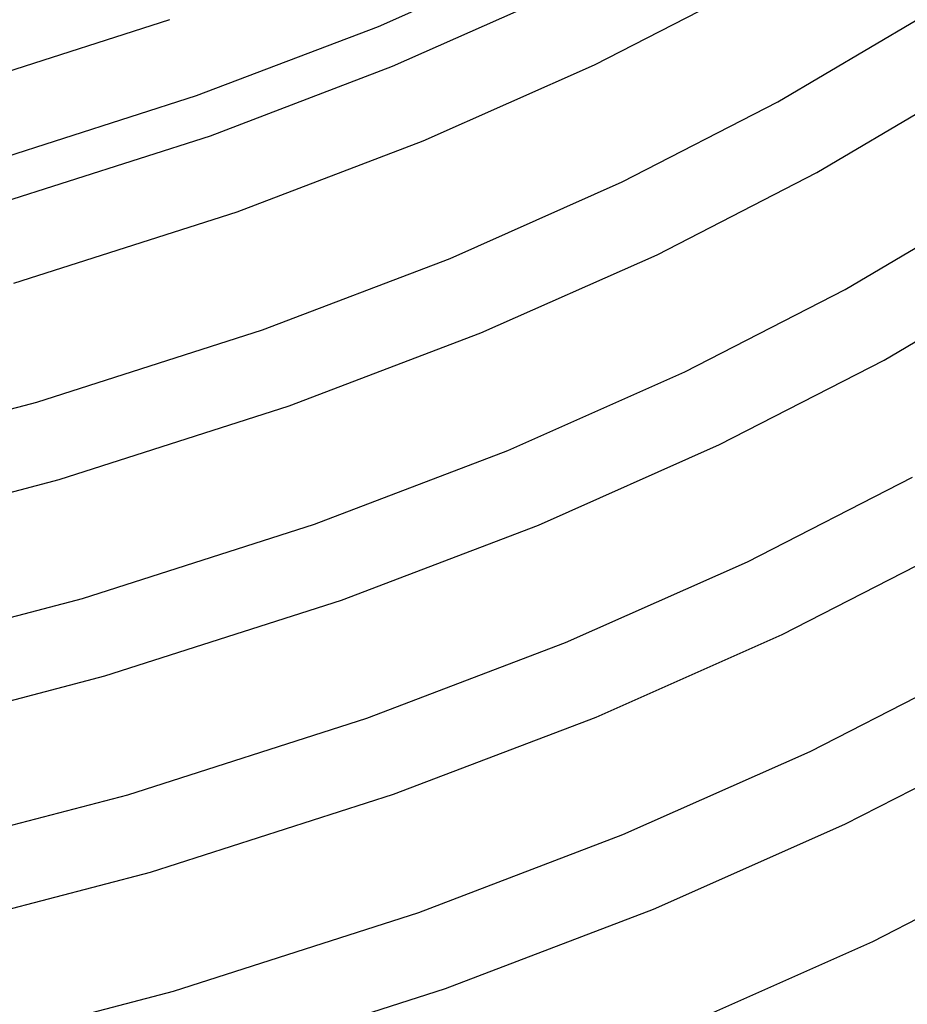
# Model space of a CAD drawing. Header units: millimetres. Extents: x -247 to 247, y -141 to 230.
# Tile 79 of 99: x 77 to 121, y 47 to 95. Entities that reach past the tile are written whole.
import ezdxf

# ---------------------------------------------------------------- set-up
doc = ezdxf.new("R2010")
doc.units = ezdxf.units.MM
doc.layers.add('THICK', color=7, linetype='Continuous')

msp = doc.modelspace()

# ---------------------------------------------------------------- linework, layer by layer
at = {"layer": 'THICK'}
for p, q in [((94.812, 95.166), (103.116, 98.85)), ((95.514, 93.184), (103.81, 96.864)), ((105.534, 93.255), (113.247, 97.215)), ((73.832, 92.1), (84.457, 95.503)), ((114.649, 91.412), (121.533, 95.488)), ((85.784, 91.73), (94.812, 95.166)), ((86.47, 89.741), (95.514, 93.184)), ((97.036, 89.485), (105.534, 93.255)), ((116.582, 87.91), (123.679, 92.112)), ((74.948, 88.259), (85.784, 91.73)), ((106.919, 87.443), (114.649, 91.412)), ((75.591, 86.257), (86.47, 89.741)), ((87.797, 85.968), (97.036, 89.485)), ((108.643, 83.834), (116.582, 87.91)), ((98.374, 83.653), (106.919, 87.443)), ((117.984, 82.108), (125.07, 86.303)), ((76.708, 82.416), (87.797, 85.968)), ((89.058, 80.107), (98.374, 83.653)), ((99.896, 79.954), (108.643, 83.834)), ((119.917, 78.606), (127.216, 82.927)), ((110.028, 78.022), (117.984, 82.108)), ((77.853, 76.518), (89.058, 80.107)), ((90.385, 76.333), (99.896, 79.954)), ((111.752, 74.413), (119.917, 78.606)), ((101.234, 74.121), (110.028, 78.022)), ((65.877, 73.378), (77.853, 76.518)), ((78.969, 72.677), (90.385, 76.333)), ((102.756, 70.422), (111.752, 74.413)), ((91.646, 70.472), (101.234, 74.121)), ((113.137, 68.601), (121.319, 72.803)), ((66.792, 69.484), (78.969, 72.677)), ((80.115, 66.778), (91.646, 70.472)), ((92.973, 66.698), (102.756, 70.422)), ((114.862, 64.992), (123.252, 69.301)), ((104.093, 64.59), (113.137, 68.601)), ((67.791, 63.548), (80.115, 66.778)), ((81.231, 62.937), (92.973, 66.698)), ((105.615, 60.891), (114.862, 64.992)), ((94.234, 60.837), (104.093, 64.59)), ((116.246, 59.18), (124.654, 63.498)), ((68.706, 59.654), (81.231, 62.937)), ((82.377, 57.039), (94.234, 60.837)), ((95.561, 57.063), (105.615, 60.891)), ((117.971, 55.571), (126.587, 59.996)), ((106.953, 55.058), (116.246, 59.18)), ((69.704, 53.717), (82.377, 57.039)), ((83.493, 53.198), (95.561, 57.063)), ((108.475, 51.359), (117.971, 55.571)), ((96.823, 51.202), (106.953, 55.058)), ((119.355, 49.76), (127.989, 54.193)), ((70.619, 49.823), (83.493, 53.198)), ((98.149, 47.428), (108.475, 51.359)), ((84.638, 47.3), (96.823, 51.202)), ((109.813, 45.527), (119.355, 49.76)), ((85.755, 43.459), (98.149, 47.428)), ((71.618, 43.886), (84.638, 47.3))]:
    msp.add_line(p, q, dxfattribs=at)

doc.saveas('drawing.dxf')
